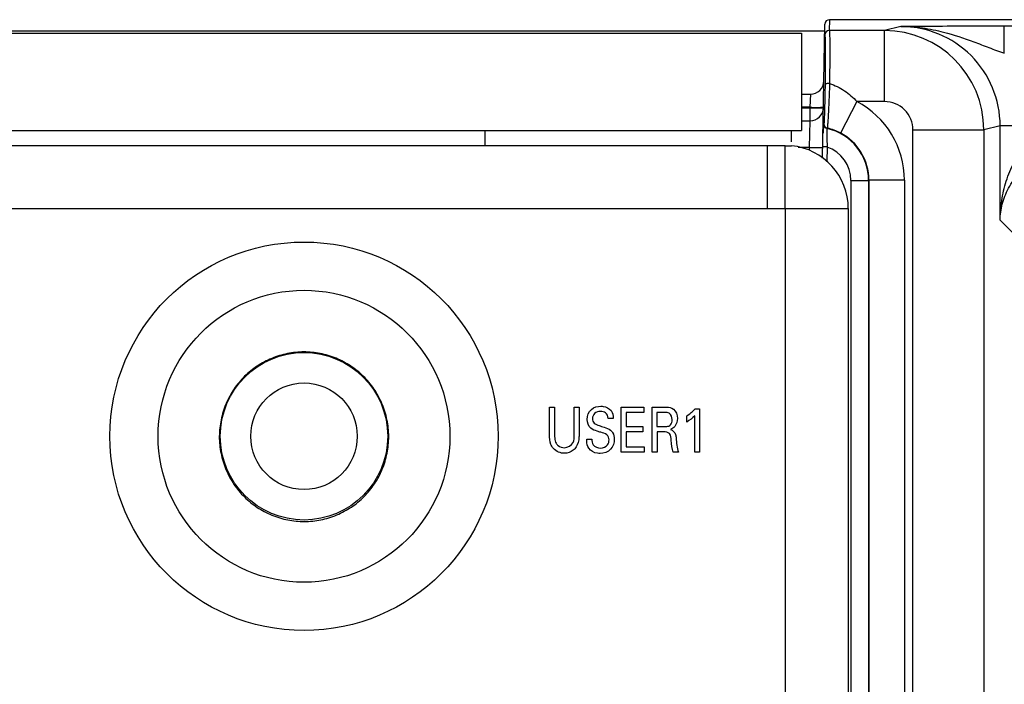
# Model space of a CAD drawing. Header units: inches. Extents: x 0 to 34, y 0 to 22.
# Tile 90 of 111: x 16.773 to 17.866, y 19.156 to 19.893. Entities that reach past the tile are written whole.
import ezdxf

# ---------------------------------------------------------------- set-up
doc = ezdxf.new("R2010")
doc.units = ezdxf.units.IN
doc.header["$LTSCALE"] = 1.87
doc.header["$MEASUREMENT"] = 0
doc.layers.get('0').update_dxf_attribs({"linetype": 'CONTINUOUS'})
for name, color, linetype in [('02___PRT_ALL_AXES', 7, 'CONTINUOUS'), ('ARTWORK', 7, 'CONTINUOUS'), ('DEPRESSIONS', 7, 'CONTINUOUS')]:
    doc.layers.add(name, color=color, linetype=linetype)

msp = doc.modelspace()

# ---------------------------------------------------------------- linework, layer by layer
at = {"color": 7, "linetype": 'CONTINUOUS'}
for p, q in [((17.6643, 19.7395), (17.6669, 19.8882)), ((17.6719, 19.8932), (17.6717, 19.8812)), ((22.1897, 19.8932), (17.6719, 19.8932)), ((14.8066, 19.8808), (17.6667, 19.8808)), ((14.8108, 19.8782), (17.6408, 19.8782)), ((17.6408, 19.8782), (17.6408, 19.7702)), ((17.6667, 19.8762), (17.6667, 19.8762)), ((17.6717, 19.8812), (17.6717, 19.8811)), ((17.733, 19.8811), (17.6717, 19.8811)), ((17.7511, 19.8857), (17.733, 19.8811)), ((17.733, 19.8024), (17.733, 19.8811)), ((17.7878, 19.8858), (17.7511, 19.8857)), ((17.8659, 19.8559), (17.8659, 19.8859)), ((18.0313, 19.8859), (17.8659, 19.8859)), ((17.6408, 19.8105), (17.6508, 19.8105)), ((17.6508, 19.8105), (17.6503, 19.796)), ((17.7024, 19.8024), (17.6841, 19.7675)), ((17.733, 19.8024), (17.7024, 19.8024)), ((17.6503, 19.796), (17.6408, 19.796)), ((17.6408, 19.7955), (17.6503, 19.7955)), ((17.6503, 19.796), (17.6503, 19.7955)), ((17.6503, 19.7955), (17.6503, 19.781)), ((17.6641, 19.7961), (17.6653, 19.7963)), ((17.6408, 19.781), (17.6503, 19.781)), ((17.6503, 19.781), (17.6495, 19.7515)), ((17.6653, 19.7774), (17.6648, 19.7674)), ((17.6657, 19.7778), (17.6653, 19.7774)), ((14.8108, 19.7702), (17.6408, 19.7702)), ((17.6696, 19.7728), (17.6692, 19.7725)), ((17.7645, 16.9574), (17.7645, 19.7709)), ((17.7645, 19.7709), (17.8432, 19.7709)), ((17.8613, 19.7754), (17.8432, 19.7709)), ((17.8432, 19.7709), (17.8432, 16.8429)), ((17.8613, 19.6707), (17.8613, 19.7754)), ((17.8913, 19.7754), (17.8613, 19.7754)), ((17.6495, 19.7515), (17.637, 19.7515)), ((17.6495, 19.7515), (17.6494, 19.7484)), ((17.6495, 19.7515), (17.6633, 19.7514)), ((17.6633, 19.7514), (17.6645, 19.7515)), ((17.6694, 19.752), (17.6645, 19.752)), ((17.6694, 19.752), (17.6691, 19.7357)), ((17.6957, 19.7148), (17.6957, 16.9411)), ((17.6957, 19.7148), (17.7153, 19.7148)), ((17.7157, 19.7152), (17.7153, 19.7148)), ((17.7153, 19.7148), (17.7153, 16.9608)), ((17.7157, 19.7152), (17.7157, 16.9604)), ((17.7551, 19.7152), (17.7157, 19.7152)), ((17.7551, 19.7152), (17.7551, 16.9587)), ((17.89, 19.642), (17.8613, 19.6707))]:
    msp.add_line(p, q, dxfattribs=at)
at = {"color": 3, "linetype": 'CONTINUOUS'}
for p, q in [((17.2898, 19.7537), (17.2898, 19.7702)), ((17.6298, 19.7578), (17.6298, 19.7702)), ((14.5722, 19.7537), (17.6228, 19.7537)), ((17.6028, 19.7537), (17.6028, 19.6837)), ((17.6228, 19.6837), (17.6228, 19.7533)), ((17.6228, 19.7533), (17.6298, 19.7533)), ((14.5022, 19.6837), (17.6928, 19.6837))]:
    msp.add_line(p, q, dxfattribs=at)
at = {"color": 7, "linetype": 'CONTINUOUS'}
for radius in [0.0929, 0.0591]:
    msp.add_circle((17.0888, 19.4312), radius, dxfattribs=at)
for centre, radius, start, end in [((17.6719, 19.8882), 0.005, 89.9997, 178.9997), ((17.6717, 19.8762), 0.005, 90.0092, 178.9991), ((17.6717, 19.8761), 0.005, 90.0092, 178.9991), ((17.733, 19.7709), 0.1102, 0.001, 89.9952), ((17.7511, 19.7754), 0.1102, 0.004, 90.0094), ((17.8672, -4.3161), 24.202, 90.00308, 90.18806), ((17.6508, 19.8255), 0.015, 270, 359.0003), ((17.6567, 19.7152), 0.0984, 359.9965, 62.3428), ((17.733, 19.7709), 0.0315, 0.0035, 90.0052), ((17.6503, 19.796), 0.015, 270, 359.0003), ((17.6703, 19.7773), 0.005, 179.0263, 257.371), ((17.6707, 19.7777), 0.005, 179.0262, 257.3644), ((17.6563, 19.7148), 0.0591, 0.0046, 77.387), ((17.6569, 19.7156), 0.0586, 62.371, 77.5451), ((17.6567, 19.7153), 0.059, 359.9797, 62.3483), ((17.6563, 19.7148), 0.0394, 359.9956, 70.5409)]:
    msp.add_arc(centre, radius, start, end, dxfattribs=at)
at = {"color": 3, "linetype": 'CONTINUOUS'}
msp.add_arc((17.6228, 19.6837), 0.07, 0, 84.3311, dxfattribs=at)
at = {"color": 7, "linetype": 'CONTINUOUS'}
for points, knots in [([(17.6667, 19.8762), (17.6667, 19.8762), (17.6668, 19.8761), (17.6668, 19.8759), (17.6669, 19.8756), (17.6669, 19.8749), (17.667, 19.8738), (17.6671, 19.8721), (17.6671, 19.8699), (17.6672, 19.8672), (17.6672, 19.8642), (17.6672, 19.8607), (17.6672, 19.8568), (17.6672, 19.8509), (17.6672, 19.8428), (17.6671, 19.8324), (17.667, 19.8251), (17.667, 19.8213)], [0, 0, 0, 0, 0.001651, 0.00536, 0.011256, 0.019358, 0.042144, 0.073599, 0.113524, 0.161656, 0.217676, 0.281213, 0.35184, 0.429087, 0.601333, 0.793343, 1, 1, 1, 1]), ([(17.6717, 19.8811), (17.6717, 19.8811), (17.6718, 19.881), (17.6718, 19.8808), (17.6719, 19.8805), (17.6719, 19.88), (17.672, 19.8794), (17.672, 19.8783), (17.6721, 19.8767), (17.6721, 19.8744), (17.6722, 19.8715), (17.6722, 19.8682), (17.6722, 19.8645), (17.6722, 19.8604), (17.6722, 19.8541), (17.6722, 19.8455), (17.6721, 19.8343), (17.672, 19.8265), (17.672, 19.8224)], [0, 0, 0, 0, 0.001617, 0.005313, 0.011202, 0.019298, 0.029595, 0.04208, 0.073534, 0.113459, 0.161593, 0.217617, 0.281158, 0.35179, 0.429042, 0.601301, 0.793326, 1, 1, 1, 1]), ([(17.7511, 19.8857), (17.7591, 19.8857), (17.7751, 19.8846), (17.7908, 19.8814), (17.7986, 19.8794)], [0, 0, 0, 0, 0.499547, 1, 1, 1, 1]), ([(17.7986, 19.8794), (17.8099, 19.8765), (17.8267, 19.8707), (17.8489, 19.8622), (17.8602, 19.8579), (17.8659, 19.8559)], [0, 0, 0, 0, 0.493645, 0.74485, 1, 1, 1, 1]), ([(17.667, 19.8213), (17.667, 19.8187), (17.6669, 19.8136), (17.6667, 19.8059), (17.6666, 19.7986), (17.6664, 19.7929), (17.6663, 19.7888), (17.6662, 19.7861), (17.6661, 19.7837), (17.666, 19.7817), (17.6659, 19.7802), (17.6659, 19.7791), (17.6658, 19.7785), (17.6658, 19.7781), (17.6657, 19.7779), (17.6657, 19.7778), (17.6657, 19.7778)], [0, 0, 0, 0, 0.176736, 0.354883, 0.525725, 0.680749, 0.7498, 0.811954, 0.866356, 0.912244, 0.948968, 0.976023, 0.985809, 0.993064, 0.997778, 1, 1, 1, 1]), ([(17.672, 19.8224), (17.6714, 19.8225), (17.6702, 19.8224), (17.6686, 19.8222), (17.6676, 19.8219), (17.667, 19.8215), (17.667, 19.8213)], [0, 0, 0, 0, 0.356405, 0.663364, 0.881772, 1, 1, 1, 1]), ([(17.672, 19.8224), (17.6719, 19.8195), (17.6717, 19.8136), (17.6714, 19.8049), (17.671, 19.7966), (17.6706, 19.789), (17.6703, 19.7834), (17.6701, 19.7796), (17.6699, 19.7773), (17.6698, 19.7755), (17.6697, 19.7742), (17.6696, 19.7734), (17.6696, 19.773), (17.6696, 19.7728)], [0, 0, 0, 0, 0.17698, 0.355337, 0.526267, 0.681198, 0.812162, 0.866431, 0.912211, 0.948879, 0.975942, 0.993048, 1, 1, 1, 1]), ([(17.672, 19.8224), (17.6778, 19.8206), (17.6889, 19.815), (17.6982, 19.8068), (17.7024, 19.8024)], [0, 0, 0, 0, 0.49893, 1, 1, 1, 1]), ([(17.6503, 19.796), (17.6531, 19.796), (17.6569, 19.7959), (17.6615, 19.796), (17.6634, 19.796), (17.6641, 19.7961)], [0, 0, 0, 0, 0.601163, 0.836513, 1, 1, 1, 1]), ([(17.6503, 19.7955), (17.6512, 19.7954), (17.6532, 19.7954), (17.6559, 19.7954), (17.6585, 19.7954), (17.6607, 19.7954), (17.6624, 19.7955), (17.6634, 19.7955), (17.6641, 19.7955), (17.6646, 19.7956), (17.6649, 19.7956), (17.6651, 19.7956), (17.6653, 19.7957), (17.6653, 19.7957)], [0, 0, 0, 0, 0.194683, 0.381863, 0.554388, 0.705631, 0.82981, 0.880226, 0.922196, 0.955333, 0.979351, 0.994106, 1, 1, 1, 1]), ([(17.6692, 19.7725), (17.6692, 19.7724), (17.6692, 19.7722), (17.6691, 19.7719), (17.6691, 19.7714), (17.6691, 19.7707), (17.669, 19.7698), (17.669, 19.7683), (17.669, 19.766), (17.669, 19.763), (17.6691, 19.7595), (17.6692, 19.7558), (17.6693, 19.7532), (17.6694, 19.752)], [0, 0, 0, 0, 0.006709, 0.02288, 0.048459, 0.083191, 0.126702, 0.178515, 0.304705, 0.456364, 0.627231, 0.810621, 1, 1, 1, 1]), ([(17.8613, 19.6707), (17.8614, 19.678), (17.8625, 19.6927), (17.8676, 19.7145), (17.8764, 19.7356), (17.8857, 19.7483), (17.8913, 19.7537)], [0, 0, 0, 0, 0.242801, 0.488314, 0.739685, 1, 1, 1, 1]), ([(17.8613, 19.6707), (17.8614, 19.6767), (17.8631, 19.689), (17.8702, 19.7071), (17.8826, 19.7242), (17.8942, 19.7334), (17.9009, 19.7372)], [0, 0, 0, 0, 0.223279, 0.45729, 0.713548, 1, 1, 1, 1])]:
    msp.add_open_spline(points, degree=3, knots=knots, dxfattribs=at)
at = {"layer": '02___PRT_ALL_AXES', "color": 3, "linetype": 'CONTINUOUS'}
for p, q in [((17.6228, 19.6837), (17.6228, 16.9585)), ((17.6928, 19.6837), (17.6928, 16.9585))]:
    msp.add_line(p, q, dxfattribs=at)
at = {"layer": 'ARTWORK', "color": 40, "linetype": 'CONTINUOUS'}
for p, q in [((17.3613, 19.433), (17.3613, 19.4636)), ((17.3613, 19.4636), (17.3669, 19.4636)), ((17.3669, 19.4636), (17.3669, 19.4325)), ((17.3887, 19.4328), (17.3887, 19.4636)), ((17.3887, 19.4636), (17.394, 19.4636)), ((17.394, 19.4636), (17.394, 19.4326)), ((17.4407, 19.4134), (17.4407, 19.4636)), ((17.4407, 19.4636), (17.4658, 19.4636)), ((17.4658, 19.4636), (17.4658, 19.4577)), ((17.4752, 19.4134), (17.4752, 19.4636)), ((17.4752, 19.4636), (17.4895, 19.4636)), ((17.5229, 19.4615), (17.5278, 19.4615)), ((17.5278, 19.4615), (17.5278, 19.4134)), ((17.432, 19.451), (17.4263, 19.451)), ((17.4462, 19.4577), (17.4462, 19.442)), ((17.4658, 19.4577), (17.4462, 19.4577)), ((17.4805, 19.4577), (17.4805, 19.4419)), ((17.4893, 19.4577), (17.4805, 19.4577)), ((17.5136, 19.447), (17.5136, 19.4539)), ((17.5225, 19.4134), (17.5225, 19.4539)), ((17.4462, 19.442), (17.4649, 19.442)), ((17.4649, 19.442), (17.4649, 19.4362)), ((17.4805, 19.4419), (17.4893, 19.4419)), ((17.4025, 19.428), (17.4083, 19.428)), ((17.4462, 19.4362), (17.4462, 19.4195)), ((17.4649, 19.4362), (17.4462, 19.4362)), ((17.4807, 19.436), (17.4807, 19.4134)), ((17.4876, 19.436), (17.4807, 19.436)), ((17.4462, 19.4195), (17.4663, 19.4195)), ((17.4663, 19.4195), (17.4663, 19.4134)), ((17.4663, 19.4134), (17.4407, 19.4134)), ((17.4807, 19.4134), (17.4752, 19.4134)), ((17.5042, 19.4134), (17.4983, 19.4134)), ((17.5278, 19.4134), (17.5225, 19.4134))]:
    msp.add_line(p, q, dxfattribs=at)
for points, knots in [([(17.403, 19.4499), (17.403, 19.4539), (17.4063, 19.4623), (17.4146, 19.4645), (17.4183, 19.4645)], [0, 0, 0, 0, 0.524069, 1, 1, 1, 1]), ([(17.4183, 19.4645), (17.4191, 19.4645), (17.4233, 19.4643), (17.4276, 19.4623), (17.4296, 19.4596)], [0, 0, 0, 0, 0.195514, 1, 1, 1, 1]), ([(17.4895, 19.4636), (17.4901, 19.4636), (17.4933, 19.4635), (17.4967, 19.4628), (17.4987, 19.4612)], [0, 0, 0, 0, 0.19743, 1, 1, 1, 1]), ([(17.4178, 19.4587), (17.4155, 19.4587), (17.4106, 19.4575), (17.4089, 19.4527), (17.4089, 19.4506)], [0, 0, 0, 0, 0.518258, 1, 1, 1, 1]), ([(17.4089, 19.4506), (17.4089, 19.4488), (17.4102, 19.4448), (17.4142, 19.4437), (17.4162, 19.4431)], [0, 0, 0, 0, 0.46066, 1, 1, 1, 1]), ([(17.4263, 19.451), (17.4262, 19.4533), (17.4244, 19.458), (17.4197, 19.4587), (17.4178, 19.4587)], [0, 0, 0, 0, 0.540078, 1, 1, 1, 1]), ([(17.4973, 19.4496), (17.4973, 19.4522), (17.4957, 19.4573), (17.491, 19.4577), (17.4893, 19.4577)], [0, 0, 0, 0, 0.611823, 1, 1, 1, 1]), ([(17.4946, 19.4431), (17.4949, 19.4433), (17.4967, 19.4449), (17.4973, 19.4475), (17.4973, 19.4496)], [0, 0, 0, 0, 0.139974, 1, 1, 1, 1]), ([(17.4181, 19.4356), (17.4168, 19.436), (17.4131, 19.4371), (17.4091, 19.4384), (17.4072, 19.44)], [0, 0, 0, 0, 0.354248, 1, 1, 1, 1]), ([(17.4162, 19.4431), (17.4181, 19.4425), (17.4225, 19.4411), (17.427, 19.4395), (17.4291, 19.4378)], [0, 0, 0, 0, 0.429376, 1, 1, 1, 1]), ([(17.4893, 19.4419), (17.4896, 19.4419), (17.4914, 19.442), (17.4934, 19.4422), (17.4946, 19.4431)], [0, 0, 0, 0, 0.161284, 1, 1, 1, 1]), ([(17.4956, 19.4388), (17.4981, 19.438), (17.5013, 19.4345), (17.5016, 19.4305), (17.5017, 19.4292)], [0, 0, 0, 0, 0.661904, 1, 1, 1, 1]), ([(17.3637, 19.4203), (17.3633, 19.4209), (17.3615, 19.4248), (17.3613, 19.4293), (17.3613, 19.433)], [0, 0, 0, 0, 0.158838, 1, 1, 1, 1]), ([(17.3669, 19.4325), (17.3669, 19.4313), (17.367, 19.4283), (17.3677, 19.4251), (17.3687, 19.4235)], [0, 0, 0, 0, 0.374352, 1, 1, 1, 1]), ([(17.3778, 19.4185), (17.3815, 19.4185), (17.3887, 19.4229), (17.3887, 19.4299), (17.3887, 19.4328)], [0, 0, 0, 0, 0.563798, 1, 1, 1, 1]), ([(17.394, 19.4326), (17.394, 19.4318), (17.394, 19.4272), (17.3928, 19.4224), (17.3908, 19.4193)], [0, 0, 0, 0, 0.182851, 1, 1, 1, 1]), ([(17.4048, 19.4179), (17.4034, 19.4203), (17.4025, 19.4239), (17.4025, 19.4273), (17.4025, 19.428)], [0, 0, 0, 0, 0.799759, 1, 1, 1, 1]), ([(17.4083, 19.428), (17.4083, 19.4259), (17.4088, 19.4202), (17.4149, 19.4181), (17.4179, 19.4181)], [0, 0, 0, 0, 0.416031, 1, 1, 1, 1]), ([(17.4331, 19.4278), (17.4331, 19.4239), (17.4304, 19.415), (17.4215, 19.4122), (17.4173, 19.4122)], [0, 0, 0, 0, 0.485208, 1, 1, 1, 1]), ([(17.4273, 19.4271), (17.4273, 19.4291), (17.4252, 19.434), (17.4204, 19.4348), (17.4181, 19.4356)], [0, 0, 0, 0, 0.461578, 1, 1, 1, 1]), ([(17.4291, 19.4378), (17.43, 19.4371), (17.4324, 19.4343), (17.4331, 19.4304), (17.4331, 19.4278)], [0, 0, 0, 0, 0.305815, 1, 1, 1, 1]), ([(17.4964, 19.4267), (17.4962, 19.4292), (17.4959, 19.4352), (17.49, 19.436), (17.4876, 19.436)], [0, 0, 0, 0, 0.526566, 1, 1, 1, 1]), ([(17.3778, 19.4123), (17.3767, 19.4123), (17.3712, 19.4128), (17.3658, 19.4164), (17.3637, 19.4203)], [0, 0, 0, 0, 0.198232, 1, 1, 1, 1]), ([(17.3687, 19.4235), (17.3692, 19.4225), (17.3715, 19.4196), (17.3753, 19.4185), (17.3778, 19.4185)], [0, 0, 0, 0, 0.305741, 1, 1, 1, 1]), ([(17.3908, 19.4193), (17.3899, 19.4179), (17.3865, 19.414), (17.3812, 19.4123), (17.3778, 19.4123)], [0, 0, 0, 0, 0.326228, 1, 1, 1, 1]), ([(17.4173, 19.4122), (17.4163, 19.4122), (17.4117, 19.4124), (17.4068, 19.4147), (17.4048, 19.4179)], [0, 0, 0, 0, 0.200573, 1, 1, 1, 1]), ([(17.4179, 19.4181), (17.4208, 19.4181), (17.4262, 19.4201), (17.4273, 19.4252), (17.4273, 19.4271)], [0, 0, 0, 0, 0.603146, 1, 1, 1, 1])]:
    msp.add_open_spline(points, degree=3, knots=knots, dxfattribs=at)
for points in [[(17.4987, 19.4612), (17.5016, 19.4589), (17.5032, 19.4547), (17.5032, 19.451)], [(17.5136, 19.4539), (17.5169, 19.4561), (17.5201, 19.4586), (17.5229, 19.4615)], [(17.4072, 19.44), (17.4045, 19.4423), (17.403, 19.4463), (17.403, 19.4499)], [(17.4296, 19.4596), (17.4313, 19.4572), (17.4319, 19.454), (17.432, 19.451)], [(17.5032, 19.451), (17.5032, 19.4479), (17.5023, 19.4445), (17.5003, 19.4421)], [(17.5225, 19.4539), (17.5199, 19.4512), (17.5168, 19.4489), (17.5136, 19.447)], [(17.5003, 19.4421), (17.4991, 19.4406), (17.4974, 19.4394), (17.4956, 19.4388)], [(17.5017, 19.4292), (17.5022, 19.4239), (17.5028, 19.4185), (17.5042, 19.4134)], [(17.4983, 19.4134), (17.4971, 19.4177), (17.4969, 19.4222), (17.4964, 19.4267)]]:
    msp.add_open_spline(points, degree=3, dxfattribs=at)
at = {"layer": 'DEPRESSIONS', "color": 3, "linetype": 'CONTINUOUS'}
for radius in [0.2154, 0.1619]:
    msp.add_circle((17.0888, 19.4312), radius, dxfattribs=at)
for start, end in [(179.6952, 180), (0, 0.3048)]:
    msp.add_arc((17.0888, 19.4307), 0.094, start, end, dxfattribs=at)
for points, knots in [([(17.1828, 19.4312), (17.1828, 19.4373), (17.1818, 19.4466), (17.1787, 19.4587), (17.1755, 19.4675), (17.1714, 19.476), (17.1665, 19.4839), (17.1609, 19.4913), (17.1547, 19.498), (17.1479, 19.504), (17.1381, 19.5111), (17.1273, 19.5168), (17.1158, 19.5209), (17.1039, 19.5238), (17.0887, 19.5253), (17.0704, 19.5234), (17.0528, 19.5181), (17.0367, 19.5096), (17.0225, 19.4981), (17.0106, 19.4839), (17.0018, 19.4676), (16.9962, 19.4497), (16.9949, 19.4373), (16.9948, 19.4312)], [0, 0, 0, 0, 0.062966, 0.094789, 0.126807, 0.158779, 0.190461, 0.221799, 0.252836, 0.283623, 0.31434, 0.376241, 0.40746, 0.438669, 0.500847, 0.562823, 0.624918, 0.686803, 0.748333, 0.810353, 0.873588, 0.937132, 1, 1, 1, 1]), ([(16.9948, 19.4307), (16.9948, 19.4245), (16.9958, 19.4151), (16.9988, 19.403), (17.0031, 19.3913), (17.0105, 19.3776), (17.0223, 19.3634), (17.0342, 19.3538), (17.0447, 19.3475), (17.0531, 19.3436), (17.0618, 19.3405), (17.0738, 19.3375), (17.0892, 19.3361), (17.1077, 19.3379), (17.1225, 19.3425), (17.1336, 19.3478), (17.144, 19.3541), (17.1559, 19.3639), (17.1675, 19.3781), (17.1762, 19.3944), (17.1816, 19.4122), (17.1828, 19.4245), (17.1828, 19.4307)], [0, 0, 0, 0, 0.063075, 0.094814, 0.126656, 0.189684, 0.25161, 0.3135, 0.344664, 0.375984, 0.407387, 0.438796, 0.501426, 0.563844, 0.626334, 0.657611, 0.688793, 0.750786, 0.812574, 0.87483, 0.937424, 1, 1, 1, 1])]:
    msp.add_open_spline(points, degree=3, knots=knots, dxfattribs=at)

doc.saveas('drawing.dxf')
